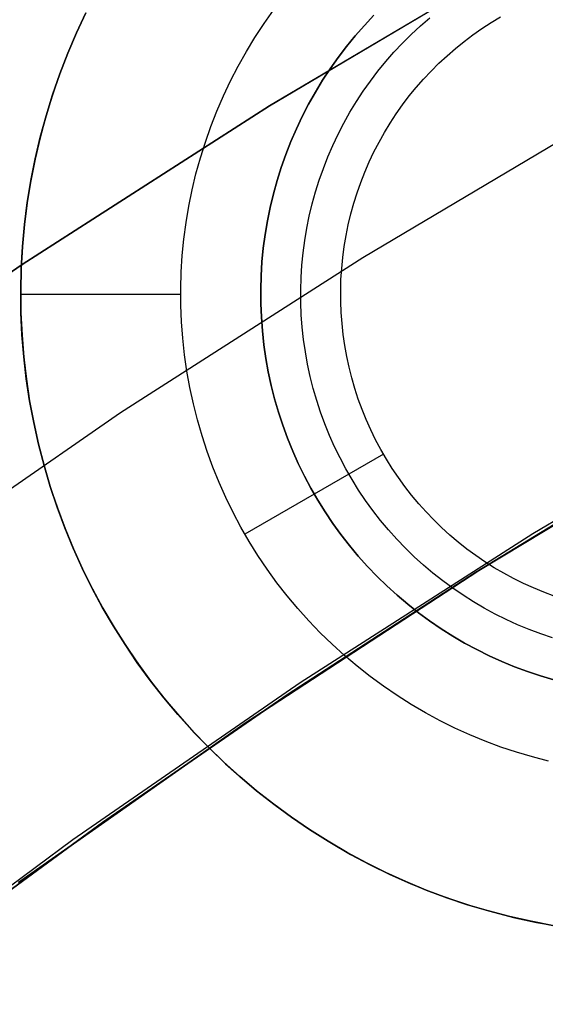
# Model space of a CAD drawing. Header units: millimetres. Extents: x -267 to 897, y -4167 to -3150.
# Tile 97 of 177: x 284.21 to 287.5, y -3477.27 to -3471.12. Entities that reach past the tile are written whole.
import ezdxf

# ---------------------------------------------------------------- set-up
doc = ezdxf.new("R2010")
doc.units = ezdxf.units.MM
doc.layers.add('1', color=7, linetype='Continuous')
doc.layers.add('BLANCO METALICO', color=7, linetype='Continuous', true_color=0xededed)

msp = doc.modelspace()

# ---------------------------------------------------------------- linework, layer by layer
at = {"layer": '1', "color": 250, "true_color": 0x111111}
for p, q in [((285.7761, -3471.6561, 81.1), (287.3542, -3470.7203, 81.1)), ((287.3542, -3470.7203, 81.1), (285.7761, -3471.6561, 81.1)), ((284.2313, -3472.6459, 81.1), (285.7761, -3471.6561, 81.1)), ((285.7761, -3471.6561, 81.1), (284.2313, -3472.6459, 81.1)), ((282.7216, -3473.6884, 81.1), (284.2313, -3472.6459, 81.1)), ((284.2313, -3472.6459, 81.1), (282.7216, -3473.6884, 81.1)), ((287.4217, -3474.3266, 95.1615), (288.9068, -3473.4462, 95.1615)), ((287.064, -3474.5703, 106.0852), (288.2606, -3473.838, 106.0852)), ((288.2606, -3473.838, 84.2379), (287.064, -3474.5703, 84.2379)), ((287.064, -3474.5703, 106.0852), (288.2606, -3473.838, 106.0852)), ((288.2606, -3473.838, 84.2379), (287.064, -3474.5703, 84.2379)), ((285.9677, -3475.2578, 95.1615), (287.4217, -3474.3266, 95.1615)), ((285.8878, -3475.3352, 106.0852), (287.064, -3474.5703, 106.0852)), ((287.064, -3474.5703, 84.2379), (285.8878, -3475.3352, 84.2379)), ((285.8878, -3475.3352, 106.0852), (287.064, -3474.5703, 106.0852)), ((287.064, -3474.5703, 84.2379), (285.8878, -3475.3352, 84.2379)), ((284.5468, -3476.2386, 95.1615), (285.9677, -3475.2578, 95.1615)), ((284.7331, -3476.1318, 106.0852), (285.8878, -3475.3352, 106.0852)), ((285.8878, -3475.3352, 84.2379), (284.7331, -3476.1318, 84.2379)), ((284.7331, -3476.1318, 106.0852), (285.8878, -3475.3352, 106.0852)), ((285.8878, -3475.3352, 84.2379), (284.7331, -3476.1318, 84.2379)), ((283.6006, -3476.9598, 106.0852), (284.7331, -3476.1318, 106.0852)), ((284.7331, -3476.1318, 84.2379), (283.6006, -3476.9598, 84.2379)), ((283.6006, -3476.9598, 106.0852), (284.7331, -3476.1318, 106.0852)), ((284.7331, -3476.1318, 84.2379), (283.6006, -3476.9598, 84.2379)), ((283.1606, -3477.2678, 95.1615), (284.5468, -3476.2386, 95.1615))]:
    msp.add_line(p, q, dxfattribs=at)
at = {"layer": '1', "color": 7, "true_color": 0xffffff}
for p, q in [((286.3589, -3472.6023, 2.4603), (287.9042, -3471.6862, 2.4603)), ((284.846, -3473.5712, 2.4603), (286.3589, -3472.6023, 2.4603)), ((283.3676, -3474.5917, 2.4603), (284.846, -3473.5712, 2.4603))]:
    msp.add_line(p, q, dxfattribs=at)
at = {"layer": '1', "color": 29, "true_color": 0x4d342b}
for p, q in [((288.5731, -3473.6596, 90.5621), (287.0856, -3474.5576, 90.5621)), ((288.5731, -3473.6596, 90.5621), (287.0856, -3474.5576, 90.5621)), ((287.0856, -3474.5576, 96.062), (288.5731, -3473.6596, 96.062)), ((287.0856, -3474.5576, 93.3121), (288.5731, -3473.6596, 93.3121)), ((288.5731, -3473.6596, 96.062), (287.0856, -3474.5576, 96.062)), ((288.5731, -3473.6596, 54.4621), (287.0856, -3474.5576, 54.4621)), ((288.5731, -3473.6596, 54.4621), (287.0856, -3474.5576, 54.4621)), ((287.0856, -3474.5576, 62.4621), (288.5731, -3473.6596, 62.4621)), ((287.0856, -3474.5576, 58.4621), (288.5731, -3473.6596, 58.4621)), ((288.5731, -3473.6596, 62.4621), (287.0856, -3474.5576, 62.4621)), ((287.0856, -3474.5576, 90.5621), (285.6301, -3475.5068, 90.5621)), ((287.0856, -3474.5576, 90.5621), (285.6301, -3475.5068, 90.5621)), ((285.6301, -3475.5068, 96.062), (287.0856, -3474.5576, 96.062)), ((285.6301, -3475.5068, 93.3121), (287.0856, -3474.5576, 93.3121)), ((287.0856, -3474.5576, 96.062), (285.6301, -3475.5068, 96.062)), ((287.0856, -3474.5576, 54.4621), (285.6301, -3475.5068, 54.4621)), ((287.0856, -3474.5576, 54.4621), (285.6301, -3475.5068, 54.4621)), ((285.6301, -3475.5068, 62.4621), (287.0856, -3474.5576, 62.4621)), ((285.6301, -3475.5068, 58.4621), (287.0856, -3474.5576, 58.4621)), ((287.0856, -3474.5576, 62.4621), (285.6301, -3475.5068, 62.4621)), ((285.6301, -3475.5068, 90.5621), (284.2085, -3476.506, 90.5621)), ((285.6301, -3475.5068, 90.5621), (284.2085, -3476.506, 90.5621)), ((284.2085, -3476.506, 96.062), (285.6301, -3475.5068, 96.062)), ((284.2085, -3476.506, 93.3121), (285.6301, -3475.5068, 93.3121)), ((285.6301, -3475.5068, 96.062), (284.2085, -3476.506, 96.062)), ((285.6301, -3475.5068, 54.4621), (284.2085, -3476.506, 54.4621)), ((285.6301, -3475.5068, 54.4621), (284.2085, -3476.506, 54.4621)), ((284.2085, -3476.506, 62.4621), (285.6301, -3475.5068, 62.4621)), ((284.2085, -3476.506, 58.4621), (285.6301, -3475.5068, 58.4621)), ((285.6301, -3475.5068, 62.4621), (284.2085, -3476.506, 62.4621))]:
    msp.add_line(p, q, dxfattribs=at)
at = {"layer": 'BLANCO METALICO'}
for p, q in [((285.7426, -3471.1419, 262.0324), (285.8024, -3471.0574, 262.0324)), ((284.6266, -3471.0776, 262.0324), (284.5681, -3471.2027, 262.0324)), ((284.5696, -3471.1994, 259.5324), (284.6282, -3471.0741, 259.5324)), ((284.6285, -3471.0736, 260.7824), (284.5699, -3471.1989, 260.7824)), ((286.3693, -3471.1526, 256.5324), (286.4283, -3471.0897, 256.5324)), ((286.4283, -3471.0897, 261.5324), (286.3693, -3471.1526, 261.5324)), ((286.7196, -3471.1563, 256.7824), (286.7784, -3471.1055, 256.7824)), ((287.1621, -3471.1354, 261.0324), (287.2213, -3471.0998, 261.0324)), ((287.1621, -3471.1354, 257.0324), (287.2213, -3471.0998, 257.0324)), ((285.6858, -3471.2285, 262.0324), (285.7426, -3471.1419, 262.0324)), ((286.3124, -3471.2176, 256.5324), (286.3693, -3471.1526, 256.5324)), ((286.3693, -3471.1526, 261.5324), (286.3124, -3471.2176, 261.5324)), ((286.6627, -3471.2092, 256.7824), (286.7196, -3471.1563, 256.7824)), ((287.0476, -3471.2125, 261.0324), (287.1042, -3471.1729, 261.0324)), ((287.0476, -3471.2125, 257.0324), (287.1042, -3471.1729, 257.0324)), ((287.1042, -3471.1729, 261.0324), (287.1621, -3471.1354, 261.0324)), ((287.1042, -3471.1729, 257.0324), (287.1621, -3471.1354, 257.0324)), ((284.5681, -3471.2027, 262.0324), (284.5141, -3471.3298, 262.0324)), ((284.5154, -3471.3266, 259.5324), (284.5696, -3471.1994, 259.5324)), ((284.5699, -3471.1989, 260.7824), (284.5156, -3471.3261, 260.7824)), ((285.6319, -3471.3169, 262.0324), (285.6858, -3471.2285, 262.0324)), ((286.2578, -3471.2844, 256.5324), (286.3124, -3471.2176, 256.5324)), ((286.3124, -3471.2176, 261.5324), (286.2578, -3471.2844, 261.5324)), ((286.6076, -3471.2639, 256.7824), (286.6627, -3471.2092, 256.7824)), ((286.9924, -3471.254, 261.0324), (287.0476, -3471.2125, 261.0324)), ((286.9924, -3471.254, 257.0324), (287.0476, -3471.2125, 257.0324)), ((286.2056, -3471.3531, 256.5324), (286.2578, -3471.2844, 256.5324)), ((286.2578, -3471.2844, 261.5324), (286.2056, -3471.3531, 261.5324)), ((286.5545, -3471.3206, 256.7824), (286.6076, -3471.2639, 256.7824)), ((286.8865, -3471.3425, 261.0324), (286.9387, -3471.2973, 261.0324)), ((286.8865, -3471.3425, 257.0324), (286.9387, -3471.2973, 257.0324)), ((286.9387, -3471.2973, 261.0324), (286.9924, -3471.254, 261.0324)), ((286.9387, -3471.2973, 257.0324), (286.9924, -3471.254, 257.0324)), ((284.5141, -3471.3298, 262.0324), (284.4644, -3471.4586, 262.0324)), ((284.4656, -3471.4555, 259.5324), (284.5154, -3471.3266, 259.5324)), ((284.5156, -3471.3261, 260.7824), (284.4657, -3471.4551, 260.7824)), ((285.5812, -3471.4072, 262.0324), (285.6319, -3471.3169, 262.0324)), ((286.1557, -3471.4236, 256.5324), (286.2056, -3471.3531, 256.5324)), ((286.2056, -3471.3531, 261.5324), (286.1557, -3471.4236, 261.5324)), ((286.5033, -3471.379, 256.7824), (286.5545, -3471.3206, 256.7824)), ((286.8359, -3471.3895, 261.0324), (286.8865, -3471.3425, 261.0324)), ((286.8359, -3471.3895, 257.0324), (286.8865, -3471.3425, 257.0324)), ((285.5336, -3471.4992, 262.0324), (285.5812, -3471.4072, 262.0324)), ((286.1084, -3471.4957, 256.5324), (286.1557, -3471.4236, 256.5324)), ((286.1557, -3471.4236, 261.5324), (286.1084, -3471.4957, 261.5324)), ((286.4542, -3471.4392, 256.7824), (286.5033, -3471.379, 256.7824)), ((286.7869, -3471.4381, 261.0324), (286.8359, -3471.3895, 261.0324)), ((286.7869, -3471.4381, 257.0324), (286.8359, -3471.3895, 257.0324)), ((284.4644, -3471.4586, 262.0324), (284.4193, -3471.5891, 262.0324)), ((284.4202, -3471.5862, 259.5324), (284.4656, -3471.4555, 259.5324)), ((284.4657, -3471.4551, 260.7824), (284.4204, -3471.5857, 260.7824)), ((286.0635, -3471.5694, 256.5324), (286.1084, -3471.4957, 256.5324)), ((286.1084, -3471.4957, 261.5324), (286.0635, -3471.5694, 261.5324)), ((286.4071, -3471.501, 256.7824), (286.4542, -3471.4392, 256.7824)), ((286.6942, -3471.5404, 261.0324), (286.7397, -3471.4885, 261.0324)), ((286.6942, -3471.5404, 257.0324), (286.7397, -3471.4885, 257.0324)), ((286.7397, -3471.4885, 261.0324), (286.7869, -3471.4381, 261.0324)), ((286.7397, -3471.4885, 257.0324), (286.7869, -3471.4381, 257.0324)), ((285.4892, -3471.5928, 262.0324), (285.5336, -3471.4992, 262.0324)), ((286.3623, -3471.5644, 256.7824), (286.4071, -3471.501, 256.7824)), ((286.6505, -3471.5939, 261.0324), (286.6942, -3471.5404, 261.0324)), ((286.6505, -3471.5939, 257.0324), (286.6942, -3471.5404, 257.0324)), ((284.4193, -3471.5891, 262.0324), (284.3787, -3471.7211, 262.0324)), ((284.3795, -3471.7183, 259.5324), (284.4202, -3471.5862, 259.5324)), ((284.4204, -3471.5857, 260.7824), (284.3796, -3471.7179, 260.7824)), ((285.448, -3471.6878, 262.0324), (285.4892, -3471.5928, 262.0324)), ((286.0212, -3471.6447, 256.5324), (286.0635, -3471.5694, 256.5324)), ((286.0635, -3471.5694, 261.5324), (286.0212, -3471.6447, 261.5324)), ((286.3197, -3471.6293, 256.7824), (286.3623, -3471.5644, 256.7824)), ((286.6087, -3471.6489, 261.0324), (286.6505, -3471.5939, 261.0324)), ((286.6087, -3471.6489, 257.0324), (286.6505, -3471.5939, 257.0324)), ((285.9815, -3471.7213, 256.5324), (286.0212, -3471.6447, 256.5324)), ((286.0212, -3471.6447, 261.5324), (285.9815, -3471.7213, 261.5324)), ((286.2793, -3471.6957, 256.7824), (286.3197, -3471.6293, 256.7824)), ((286.5689, -3471.7052, 261.0324), (286.6087, -3471.6489, 261.0324)), ((286.5689, -3471.7052, 257.0324), (286.6087, -3471.6489, 257.0324)), ((284.3787, -3471.7211, 262.0324), (284.3426, -3471.8544, 262.0324)), ((284.3433, -3471.8518, 259.5324), (284.3795, -3471.7183, 259.5324)), ((284.3796, -3471.7179, 260.7824), (284.3434, -3471.8514, 260.7824)), ((285.4102, -3471.7842, 262.0324), (285.448, -3471.6878, 262.0324)), ((285.9445, -3471.7993, 256.5324), (285.9815, -3471.7213, 256.5324)), ((285.9815, -3471.7213, 261.5324), (285.9445, -3471.7993, 261.5324)), ((286.2412, -3471.7634, 256.7824), (286.2793, -3471.6957, 256.7824)), ((286.5309, -3471.7629, 261.0324), (286.5689, -3471.7052, 261.0324)), ((286.5309, -3471.7629, 257.0324), (286.5689, -3471.7052, 257.0324)), ((285.3757, -3471.8819, 262.0324), (285.4102, -3471.7842, 262.0324)), ((285.9103, -3471.8785, 256.5324), (285.9445, -3471.7993, 256.5324)), ((285.9445, -3471.7993, 261.5324), (285.9103, -3471.8785, 261.5324)), ((286.2055, -3471.8324, 256.7824), (286.2412, -3471.7634, 256.7824)), ((286.4951, -3471.8219, 261.0324), (286.5309, -3471.7629, 261.0324)), ((286.4951, -3471.8219, 257.0324), (286.5309, -3471.7629, 257.0324)), ((284.3426, -3471.8544, 262.0324), (284.3112, -3471.9888, 262.0324)), ((284.3117, -3471.9864, 259.5324), (284.3433, -3471.8518, 259.5324)), ((284.3434, -3471.8514, 260.7824), (284.3118, -3471.986, 260.7824)), ((286.1722, -3471.9025, 256.7824), (286.2055, -3471.8324, 256.7824)), ((286.4612, -3471.8821, 261.0324), (286.4951, -3471.8219, 261.0324)), ((286.4612, -3471.8821, 257.0324), (286.4951, -3471.8219, 257.0324)), ((285.3446, -3471.9807, 262.0324), (285.3757, -3471.8819, 262.0324)), ((285.8787, -3471.9588, 256.5324), (285.9103, -3471.8785, 256.5324)), ((285.9103, -3471.8785, 261.5324), (285.8787, -3471.9588, 261.5324)), ((286.1414, -3471.9738, 256.7824), (286.1722, -3471.9025, 256.7824)), ((286.4295, -3471.9434, 261.0324), (286.4612, -3471.8821, 261.0324)), ((286.4295, -3471.9434, 257.0324), (286.4612, -3471.8821, 257.0324)), ((284.3112, -3471.9888, 262.0324), (284.2844, -3472.1243, 262.0324)), ((284.2848, -3472.122, 259.5324), (284.3117, -3471.9864, 259.5324)), ((284.3118, -3471.986, 260.7824), (284.2849, -3472.1217, 260.7824)), ((285.317, -3472.0805, 262.0324), (285.3446, -3471.9807, 262.0324)), ((285.85, -3472.0402, 256.5324), (285.8787, -3471.9588, 256.5324)), ((285.8787, -3471.9588, 261.5324), (285.85, -3472.0402, 261.5324)), ((286.113, -3472.0461, 256.7824), (286.1414, -3471.9738, 256.7824)), ((286.3999, -3472.0058, 261.0324), (286.4295, -3471.9434, 261.0324)), ((286.3999, -3472.0058, 257.0324), (286.4295, -3471.9434, 257.0324)), ((285.8241, -3472.1225, 256.5324), (285.85, -3472.0402, 256.5324)), ((285.85, -3472.0402, 261.5324), (285.8241, -3472.1225, 261.5324)), ((286.0871, -3472.1194, 256.7824), (286.113, -3472.0461, 256.7824)), ((286.3725, -3472.0692, 261.0324), (286.3999, -3472.0058, 261.0324)), ((286.3725, -3472.0692, 257.0324), (286.3999, -3472.0058, 257.0324)), ((285.2928, -3472.1811, 262.0324), (285.317, -3472.0805, 262.0324)), ((286.3472, -3472.1334, 261.0324), (286.3725, -3472.0692, 261.0324)), ((286.3472, -3472.1334, 257.0324), (286.3725, -3472.0692, 257.0324)), ((284.2844, -3472.1243, 262.0324), (284.2623, -3472.2606, 262.0324)), ((284.2626, -3472.2585, 259.5324), (284.2848, -3472.122, 259.5324)), ((284.2849, -3472.1217, 260.7824), (284.2627, -3472.2582, 260.7824)), ((285.801, -3472.2057, 256.5324), (285.8241, -3472.1225, 256.5324)), ((285.8241, -3472.1225, 261.5324), (285.801, -3472.2057, 261.5324)), ((286.0638, -3472.1935, 256.7824), (286.0871, -3472.1194, 256.7824)), ((286.3243, -3472.1985, 261.0324), (286.3472, -3472.1334, 261.0324)), ((286.3243, -3472.1985, 257.0324), (286.3472, -3472.1334, 257.0324)), ((285.272, -3472.2826, 262.0324), (285.2928, -3472.1811, 262.0324)), ((285.7808, -3472.2896, 256.5324), (285.801, -3472.2057, 256.5324)), ((285.801, -3472.2057, 261.5324), (285.7808, -3472.2896, 261.5324)), ((286.0431, -3472.2683, 256.7824), (286.0638, -3472.1935, 256.7824)), ((286.3035, -3472.2644, 261.0324), (286.3243, -3472.1985, 261.0324)), ((286.3035, -3472.2644, 257.0324), (286.3243, -3472.1985, 257.0324)), ((284.2623, -3472.2606, 262.0324), (284.245, -3472.3976, 262.0324)), ((284.2627, -3472.2582, 260.7824), (284.2452, -3472.3954, 260.7824)), ((284.2452, -3472.3957, 259.5324), (284.2626, -3472.2585, 259.5324)), ((285.2548, -3472.3847, 262.0324), (285.272, -3472.2826, 262.0324)), ((285.7636, -3472.3742, 256.5324), (285.7808, -3472.2896, 256.5324)), ((285.7808, -3472.2896, 261.5324), (285.7636, -3472.3742, 261.5324)), ((286.0249, -3472.3438, 256.7824), (286.0431, -3472.2683, 256.7824)), ((286.2851, -3472.3309, 261.0324), (286.3035, -3472.2644, 261.0324)), ((286.2851, -3472.3309, 257.0324), (286.3035, -3472.2644, 257.0324)), ((286.0094, -3472.4199, 256.7824), (286.0249, -3472.3438, 256.7824)), ((286.2689, -3472.3981, 261.0324), (286.2851, -3472.3309, 261.0324)), ((286.2689, -3472.3981, 257.0324), (286.2851, -3472.3309, 257.0324)), ((284.245, -3472.3976, 262.0324), (284.2324, -3472.5351, 262.0324)), ((284.2452, -3472.3954, 260.7824), (284.2325, -3472.5331, 260.7824)), ((284.2325, -3472.5334, 259.5324), (284.2452, -3472.3957, 259.5324)), ((285.2412, -3472.4874, 262.0324), (285.2548, -3472.3847, 262.0324)), ((285.7493, -3472.4593, 256.5324), (285.7636, -3472.3742, 256.5324)), ((285.7636, -3472.3742, 261.5324), (285.7493, -3472.4593, 261.5324)), ((285.9965, -3472.4965, 256.7824), (286.0094, -3472.4199, 256.7824)), ((286.2551, -3472.4657, 261.0324), (286.2689, -3472.3981, 261.0324)), ((286.2551, -3472.4657, 257.0324), (286.2689, -3472.3981, 257.0324)), ((285.7379, -3472.5448, 256.5324), (285.7493, -3472.4593, 256.5324)), ((285.7493, -3472.4593, 261.5324), (285.7379, -3472.5448, 261.5324)), ((286.2437, -3472.5338, 261.0324), (286.2551, -3472.4657, 261.0324)), ((286.2437, -3472.5338, 257.0324), (286.2551, -3472.4657, 257.0324)), ((284.2245, -3472.6714, 259.5324), (284.2325, -3472.5334, 259.5324)), ((284.2324, -3472.5351, 262.0324), (284.2245, -3472.673, 262.0324)), ((284.2325, -3472.5331, 260.7824), (284.2246, -3472.6712, 260.7824)), ((285.2311, -3472.5905, 262.0324), (285.2412, -3472.4874, 262.0324)), ((285.9862, -3472.5735, 256.7824), (285.9965, -3472.4965, 256.7824)), ((286.2346, -3472.6022, 261.0324), (286.2437, -3472.5338, 261.0324)), ((286.2346, -3472.6022, 257.0324), (286.2437, -3472.5338, 257.0324)), ((285.2245, -3472.6938, 262.0324), (285.2311, -3472.5905, 262.0324)), ((285.7294, -3472.6307, 256.5324), (285.7379, -3472.5448, 256.5324)), ((285.7379, -3472.5448, 261.5324), (285.7294, -3472.6307, 261.5324)), ((285.9786, -3472.6508, 256.7824), (285.9862, -3472.5735, 256.7824)), ((286.2278, -3472.6709, 261.0324), (286.2346, -3472.6022, 261.0324)), ((286.2278, -3472.6709, 257.0324), (286.2346, -3472.6022, 257.0324)), ((285.724, -3472.7168, 256.5324), (285.7294, -3472.6307, 256.5324)), ((285.7294, -3472.6307, 261.5324), (285.724, -3472.7168, 261.5324)), ((285.9737, -3472.7283, 256.7824), (285.9786, -3472.6508, 256.7824)), ((284.2246, -3472.6712, 260.7824), (284.2214, -3472.8095, 260.7824)), ((284.2214, -3472.8097, 259.5324), (284.2245, -3472.6714, 259.5324)), ((284.2245, -3472.673, 262.0324), (284.2214, -3472.811, 262.0324)), ((285.2215, -3472.7973, 262.0324), (285.2245, -3472.6938, 262.0324)), ((285.7215, -3472.8031, 256.5324), (285.724, -3472.7168, 256.5324)), ((285.724, -3472.7168, 261.5324), (285.7215, -3472.8031, 261.5324)), ((285.9715, -3472.806, 256.7824), (285.9737, -3472.7283, 256.7824)), ((286.2234, -3472.7398, 261.0324), (286.2278, -3472.6709, 261.0324)), ((286.2234, -3472.7398, 257.0324), (286.2278, -3472.6709, 257.0324)), ((286.2215, -3472.8089, 261.0324), (286.2234, -3472.7398, 261.0324)), ((286.2215, -3472.8089, 257.0324), (286.2234, -3472.7398, 257.0324)), ((284.2213, -3472.8319, 262.0324), (285.2213, -3472.8319, 262.0324)), ((284.2214, -3472.8095, 260.7824), (284.223, -3472.9478, 260.7824)), ((284.223, -3472.9479, 259.5324), (284.2214, -3472.8097, 259.5324)), ((284.2214, -3472.811, 262.0324), (284.223, -3472.9491, 262.0324)), ((285.2221, -3472.9009, 262.0324), (285.2215, -3472.7973, 262.0324)), ((285.722, -3472.8894, 256.5324), (285.7215, -3472.8031, 256.5324)), ((285.7215, -3472.8031, 261.5324), (285.722, -3472.8894, 261.5324)), ((285.9719, -3472.8837, 256.7824), (285.9715, -3472.806, 256.7824)), ((286.2219, -3472.8779, 261.0324), (286.2215, -3472.8089, 261.0324)), ((286.2219, -3472.8779, 257.0324), (286.2215, -3472.8089, 257.0324)), ((285.2263, -3473.0044, 262.0324), (285.2221, -3472.9009, 262.0324)), ((285.7255, -3472.9756, 256.5324), (285.722, -3472.8894, 256.5324)), ((285.722, -3472.8894, 261.5324), (285.7255, -3472.9756, 261.5324)), ((285.9751, -3472.9613, 256.7824), (285.9719, -3472.8837, 256.7824)), ((286.2246, -3472.9469, 261.0324), (286.2219, -3472.8779, 261.0324)), ((286.2246, -3472.9469, 257.0324), (286.2219, -3472.8779, 257.0324)), ((284.223, -3472.9478, 260.7824), (284.2294, -3473.0859, 260.7824)), ((284.2294, -3473.0861, 259.5324), (284.223, -3472.9479, 259.5324)), ((284.223, -3472.9491, 262.0324), (284.2295, -3473.087, 262.0324)), ((285.9809, -3473.0387, 256.7824), (285.9751, -3472.9613, 256.7824)), ((286.2298, -3473.0157, 261.0324), (286.2246, -3472.9469, 261.0324)), ((286.2298, -3473.0157, 257.0324), (286.2246, -3472.9469, 257.0324)), ((285.234, -3473.1077, 262.0324), (285.2263, -3473.0044, 262.0324)), ((285.7319, -3473.0617, 256.5324), (285.7255, -3472.9756, 256.5324)), ((285.7255, -3472.9756, 261.5324), (285.7319, -3473.0617, 261.5324)), ((286.2373, -3473.0844, 261.0324), (286.2298, -3473.0157, 261.0324)), ((286.2373, -3473.0844, 257.0324), (286.2298, -3473.0157, 257.0324)), ((284.2294, -3473.0859, 260.7824), (284.2406, -3473.2238, 260.7824)), ((284.2406, -3473.2239, 259.5324), (284.2294, -3473.0861, 259.5324)), ((284.2295, -3473.087, 262.0324), (284.2407, -3473.2247, 262.0324)), ((285.7413, -3473.1475, 256.5324), (285.7319, -3473.0617, 256.5324)), ((285.7319, -3473.0617, 261.5324), (285.7413, -3473.1475, 261.5324)), ((285.9893, -3473.1159, 256.7824), (285.9809, -3473.0387, 256.7824)), ((286.2472, -3473.1527, 261.0324), (286.2373, -3473.0844, 261.0324)), ((286.2472, -3473.1527, 257.0324), (286.2373, -3473.0844, 257.0324)), ((285.2453, -3473.2106, 262.0324), (285.234, -3473.1077, 262.0324)), ((285.7537, -3473.2329, 256.5324), (285.7413, -3473.1475, 256.5324)), ((285.7413, -3473.1475, 261.5324), (285.7537, -3473.2329, 261.5324)), ((286.0005, -3473.1928, 256.7824), (285.9893, -3473.1159, 256.7824)), ((286.2595, -3473.2206, 261.0324), (286.2472, -3473.1527, 261.0324)), ((286.2595, -3473.2206, 257.0324), (286.2472, -3473.1527, 257.0324)), ((285.2602, -3473.3131, 262.0324), (285.2453, -3473.2106, 262.0324)), ((286.0142, -3473.2692, 256.7824), (286.0005, -3473.1928, 256.7824)), ((286.2741, -3473.2881, 261.0324), (286.2595, -3473.2206, 261.0324)), ((286.2741, -3473.2881, 257.0324), (286.2595, -3473.2206, 257.0324)), ((284.2406, -3473.2238, 260.7824), (284.2565, -3473.3612, 260.7824)), ((284.2565, -3473.3612, 259.5324), (284.2406, -3473.2239, 259.5324)), ((284.2407, -3473.2247, 262.0324), (284.2566, -3473.3618, 262.0324)), ((285.769, -3473.3178, 256.5324), (285.7537, -3473.2329, 256.5324)), ((285.7537, -3473.2329, 261.5324), (285.769, -3473.3178, 261.5324)), ((286.0307, -3473.3452, 256.7824), (286.0142, -3473.2692, 256.7824)), ((285.2786, -3473.415, 262.0324), (285.2602, -3473.3131, 262.0324)), ((285.7873, -3473.4022, 256.5324), (285.769, -3473.3178, 256.5324)), ((285.769, -3473.3178, 261.5324), (285.7873, -3473.4022, 261.5324)), ((286.291, -3473.3551, 261.0324), (286.2741, -3473.2881, 261.0324)), ((286.291, -3473.3551, 257.0324), (286.2741, -3473.2881, 257.0324)), ((284.2772, -3473.498, 259.5324), (284.2565, -3473.3612, 259.5324)), ((284.2565, -3473.3612, 260.7824), (284.2772, -3473.4979, 260.7824)), ((284.2566, -3473.3618, 262.0324), (284.2772, -3473.4984, 262.0324)), ((285.8084, -3473.4859, 256.5324), (285.7873, -3473.4022, 256.5324)), ((285.7873, -3473.4022, 261.5324), (285.8084, -3473.4859, 261.5324)), ((286.0497, -3473.4205, 256.7824), (286.0307, -3473.3452, 256.7824)), ((286.3102, -3473.4214, 261.0324), (286.291, -3473.3551, 261.0324)), ((286.3102, -3473.4214, 257.0324), (286.291, -3473.3551, 257.0324)), ((285.3004, -3473.5163, 262.0324), (285.2786, -3473.415, 262.0324)), ((286.0713, -3473.4951, 256.7824), (286.0497, -3473.4205, 256.7824)), ((286.3317, -3473.487, 261.0324), (286.3102, -3473.4214, 261.0324)), ((286.3317, -3473.487, 257.0324), (286.3102, -3473.4214, 257.0324)), ((284.2772, -3473.4979, 260.7824), (284.3026, -3473.6339, 260.7824)), ((284.3026, -3473.6339, 259.5324), (284.2772, -3473.498, 259.5324)), ((284.2772, -3473.4984, 262.0324), (284.3026, -3473.6341, 262.0324)), ((285.3258, -3473.6167, 262.0324), (285.3004, -3473.5163, 262.0324)), ((285.8324, -3473.5688, 256.5324), (285.8084, -3473.4859, 256.5324)), ((285.8084, -3473.4859, 261.5324), (285.8324, -3473.5688, 261.5324)), ((286.0955, -3473.5689, 256.7824), (286.0713, -3473.4951, 256.7824)), ((286.3554, -3473.5518, 261.0324), (286.3317, -3473.487, 261.0324)), ((286.3554, -3473.5518, 257.0324), (286.3317, -3473.487, 257.0324)), ((285.8593, -3473.6508, 256.5324), (285.8324, -3473.5688, 256.5324)), ((285.8324, -3473.5688, 261.5324), (285.8593, -3473.6508, 261.5324)), ((286.1222, -3473.6418, 256.7824), (286.0955, -3473.5689, 256.7824)), ((286.3814, -3473.6158, 261.0324), (286.3554, -3473.5518, 261.0324)), ((286.3814, -3473.6158, 257.0324), (286.3554, -3473.5518, 257.0324)), ((284.3326, -3473.7689, 259.5324), (284.3026, -3473.6339, 259.5324)), ((284.3026, -3473.6339, 260.7824), (284.3326, -3473.7689, 260.7824)), ((284.3026, -3473.6341, 262.0324), (284.3326, -3473.7689, 262.0324)), ((285.3546, -3473.7161, 262.0324), (285.3258, -3473.6167, 262.0324)), ((285.8889, -3473.7318, 256.5324), (285.8593, -3473.6508, 256.5324)), ((285.8593, -3473.6508, 261.5324), (285.8889, -3473.7318, 261.5324)), ((286.1514, -3473.7138, 256.7824), (286.1222, -3473.6418, 256.7824)), ((286.4095, -3473.6788, 261.0324), (286.3814, -3473.6158, 261.0324)), ((286.4095, -3473.6788, 257.0324), (286.3814, -3473.6158, 257.0324)), ((286.4398, -3473.7409, 261.0324), (286.4095, -3473.6788, 261.0324)), ((286.4398, -3473.7409, 257.0324), (286.4095, -3473.6788, 257.0324)), ((284.3326, -3473.7689, 259.5324), (284.3326, -3473.7689, 262.0324)), ((284.367, -3473.9015, 259.5324), (284.3326, -3473.7689, 259.5324)), ((284.3326, -3473.7689, 262.0324), (284.3673, -3473.9025, 262.0324)), ((284.3326, -3473.7689, 260.7824), (284.367, -3473.9015, 260.7824)), ((285.3868, -3473.8146, 262.0324), (285.3546, -3473.7161, 262.0324)), ((285.9214, -3473.8118, 256.5324), (285.8889, -3473.7318, 256.5324)), ((285.8889, -3473.7318, 261.5324), (285.9214, -3473.8118, 261.5324)), ((286.1831, -3473.7847, 256.7824), (286.1514, -3473.7138, 256.7824)), ((286.4723, -3473.8018, 261.0324), (286.4398, -3473.7409, 261.0324)), ((286.4723, -3473.8018, 257.0324), (286.4398, -3473.7409, 257.0324)), ((285.4224, -3473.9118, 262.0324), (285.3868, -3473.8146, 262.0324)), ((286.4893, -3473.8319, 261.0324), (285.6233, -3474.3319, 262.0324)), ((285.9566, -3473.8906, 256.5324), (285.9214, -3473.8118, 256.5324)), ((285.9214, -3473.8118, 261.5324), (285.9566, -3473.8906, 261.5324)), ((286.4893, -3473.8319, 257.0324), (286.0563, -3474.0819, 256.5324)), ((286.2172, -3473.8545, 256.7824), (286.1831, -3473.7847, 256.7824)), ((286.5068, -3473.8616, 261.0324), (286.4723, -3473.8018, 261.0324)), ((286.5068, -3473.8616, 257.0324), (286.4723, -3473.8018, 257.0324)), ((286.4893, -3473.8319, 261.0324), (286.4893, -3473.8319, 257.0324)), ((285.9945, -3473.9681, 256.5324), (285.9566, -3473.8906, 256.5324)), ((285.9566, -3473.8906, 261.5324), (285.9945, -3473.9681, 261.5324)), ((286.2536, -3473.9231, 256.7824), (286.2172, -3473.8545, 256.7824)), ((286.5434, -3473.9202, 261.0324), (286.5068, -3473.8616, 261.0324)), ((286.5434, -3473.9202, 257.0324), (286.5068, -3473.8616, 257.0324)), ((284.4059, -3474.0329, 259.5324), (284.367, -3473.9015, 259.5324)), ((284.367, -3473.9015, 260.7824), (284.4059, -3474.0329, 260.7824)), ((284.3673, -3473.9025, 262.0324), (284.4065, -3474.0349, 262.0324)), ((285.4614, -3474.0078, 262.0324), (285.4224, -3473.9118, 262.0324)), ((286.2925, -3473.9903, 256.7824), (286.2536, -3473.9231, 256.7824)), ((286.5819, -3473.9775, 261.0324), (286.5434, -3473.9202, 261.0324)), ((286.5819, -3473.9775, 257.0324), (286.5434, -3473.9202, 257.0324)), ((285.5036, -3474.1023, 262.0324), (285.4614, -3474.0078, 262.0324)), ((286.035, -3474.0443, 256.5324), (285.9945, -3473.9681, 256.5324)), ((285.9945, -3473.9681, 261.5324), (286.035, -3474.0443, 261.5324)), ((286.3336, -3474.0562, 256.7824), (286.2925, -3473.9903, 256.7824)), ((286.6224, -3474.0334, 261.0324), (286.5819, -3473.9775, 261.0324)), ((286.6224, -3474.0334, 257.0324), (286.5819, -3473.9775, 257.0324)), ((284.4493, -3474.1629, 259.5324), (284.4059, -3474.0329, 259.5324)), ((284.4059, -3474.0329, 260.7824), (284.4493, -3474.1629, 260.7824)), ((284.4065, -3474.0349, 262.0324), (284.4503, -3474.1659, 262.0324)), ((286.0782, -3474.1191, 256.5324), (286.035, -3474.0443, 256.5324)), ((286.035, -3474.0443, 261.5324), (286.0782, -3474.1191, 261.5324)), ((286.377, -3474.1206, 256.7824), (286.3336, -3474.0562, 256.7824)), ((286.6649, -3474.0878, 261.0324), (286.6224, -3474.0334, 261.0324)), ((286.6649, -3474.0878, 257.0324), (286.6224, -3474.0334, 257.0324)), ((285.5491, -3474.1954, 262.0324), (285.5036, -3474.1023, 262.0324)), ((286.1239, -3474.1923, 256.5324), (286.0782, -3474.1191, 256.5324)), ((286.0782, -3474.1191, 261.5324), (286.1239, -3474.1923, 261.5324)), ((286.4226, -3474.1835, 256.7824), (286.377, -3474.1206, 256.7824)), ((286.7091, -3474.1408, 261.0324), (286.6649, -3474.0878, 261.0324)), ((286.7091, -3474.1408, 257.0324), (286.6649, -3474.0878, 257.0324)), ((286.7552, -3474.1922, 261.0324), (286.7091, -3474.1408, 261.0324)), ((286.7552, -3474.1922, 257.0324), (286.7091, -3474.1408, 257.0324)), ((284.4971, -3474.2913, 259.5324), (284.4493, -3474.1629, 259.5324)), ((284.4493, -3474.1629, 260.7824), (284.4971, -3474.2914, 260.7824)), ((284.4503, -3474.1659, 262.0324), (284.4986, -3474.2952, 262.0324)), ((285.5977, -3474.2868, 262.0324), (285.5491, -3474.1954, 262.0324)), ((286.1721, -3474.2638, 256.5324), (286.1239, -3474.1923, 256.5324)), ((286.1239, -3474.1923, 261.5324), (286.1721, -3474.2638, 261.5324)), ((286.4703, -3474.2448, 256.7824), (286.4226, -3474.1835, 256.7824)), ((286.8031, -3474.242, 261.0324), (286.7552, -3474.1922, 261.0324)), ((286.8031, -3474.242, 257.0324), (286.7552, -3474.1922, 257.0324)), ((286.2227, -3474.3337, 256.5324), (286.1721, -3474.2638, 256.5324)), ((286.1721, -3474.2638, 261.5324), (286.2227, -3474.3337, 261.5324)), ((286.5201, -3474.3044, 256.7824), (286.4703, -3474.2448, 256.7824)), ((286.8526, -3474.2901, 261.0324), (286.8031, -3474.242, 261.0324)), ((286.8526, -3474.2901, 257.0324), (286.8031, -3474.242, 257.0324)), ((284.5493, -3474.418, 259.5324), (284.4971, -3474.2913, 259.5324)), ((284.4971, -3474.2914, 260.7824), (284.5493, -3474.4181, 260.7824)), ((284.4986, -3474.2952, 262.0324), (284.5514, -3474.4229, 262.0324)), ((285.6495, -3474.3765, 262.0324), (285.5977, -3474.2868, 262.0324)), ((286.572, -3474.3623, 256.7824), (286.5201, -3474.3044, 256.7824)), ((286.9037, -3474.3365, 261.0324), (286.8526, -3474.2901, 261.0324)), ((286.9037, -3474.3365, 257.0324), (286.8526, -3474.2901, 257.0324)), ((285.7044, -3474.4643, 262.0324), (285.6495, -3474.3765, 262.0324)), ((286.2758, -3474.4018, 256.5324), (286.2227, -3474.3337, 256.5324)), ((286.2227, -3474.3337, 261.5324), (286.2758, -3474.4018, 261.5324)), ((286.6258, -3474.4183, 256.7824), (286.572, -3474.3623, 256.7824)), ((286.9564, -3474.3811, 261.0324), (286.9037, -3474.3365, 261.0324)), ((286.9564, -3474.3811, 257.0324), (286.9037, -3474.3365, 257.0324)), ((287.0107, -3474.4238, 261.0324), (286.9564, -3474.3811, 261.0324)), ((287.0107, -3474.4238, 257.0324), (286.9564, -3474.3811, 257.0324)), ((284.6057, -3474.5429, 259.5324), (284.5493, -3474.418, 259.5324)), ((284.5493, -3474.4181, 260.7824), (284.6058, -3474.543, 260.7824)), ((284.5514, -3474.4229, 262.0324), (284.6085, -3474.5486, 262.0324)), ((286.3311, -3474.468, 256.5324), (286.2758, -3474.4018, 256.5324)), ((286.2758, -3474.4018, 261.5324), (286.3311, -3474.468, 261.5324)), ((286.6815, -3474.4724, 256.7824), (286.6258, -3474.4183, 256.7824)), ((287.0663, -3474.4647, 261.0324), (287.0107, -3474.4238, 261.0324)), ((287.0663, -3474.4647, 257.0324), (287.0107, -3474.4238, 257.0324)), ((285.7622, -3474.5502, 262.0324), (285.7044, -3474.4643, 262.0324)), ((286.3887, -3474.5323, 256.5324), (286.3311, -3474.468, 256.5324)), ((286.3311, -3474.468, 261.5324), (286.3887, -3474.5323, 261.5324)), ((286.739, -3474.5246, 256.7824), (286.6815, -3474.4724, 256.7824)), ((287.1234, -3474.5035, 261.0324), (287.0663, -3474.4647, 261.0324)), ((287.1234, -3474.5035, 257.0324), (287.0663, -3474.4647, 257.0324)), ((287.1817, -3474.5404, 261.0324), (287.1234, -3474.5035, 261.0324)), ((287.1817, -3474.5404, 257.0324), (287.1234, -3474.5035, 257.0324)), ((284.6665, -3474.6657, 259.5324), (284.6057, -3474.5429, 259.5324)), ((284.6058, -3474.543, 260.7824), (284.6665, -3474.6658, 260.7824)), ((284.6085, -3474.5486, 262.0324), (284.6699, -3474.6723, 262.0324)), ((285.823, -3474.6341, 262.0324), (285.7622, -3474.5502, 262.0324)), ((286.4485, -3474.5945, 256.5324), (286.3887, -3474.5323, 256.5324)), ((286.3887, -3474.5323, 261.5324), (286.4485, -3474.5945, 261.5324)), ((286.7983, -3474.5747, 256.7824), (286.739, -3474.5246, 256.7824)), ((287.2413, -3474.5753, 261.0324), (287.1817, -3474.5404, 261.0324)), ((287.2413, -3474.5753, 257.0324), (287.1817, -3474.5404, 257.0324)), ((285.8866, -3474.7158, 262.0324), (285.823, -3474.6341, 262.0324)), ((286.5104, -3474.6547, 256.5324), (286.4485, -3474.5945, 256.5324)), ((286.4485, -3474.5945, 261.5324), (286.5104, -3474.6547, 261.5324)), ((286.8593, -3474.6228, 256.7824), (286.7983, -3474.5747, 256.7824)), ((286.922, -3474.6688, 256.7824), (286.8593, -3474.6228, 256.7824)), ((287.3021, -3474.6081, 261.0324), (287.2413, -3474.5753, 261.0324)), ((287.3021, -3474.6081, 257.0324), (287.2413, -3474.5753, 257.0324)), ((287.3639, -3474.6388, 261.0324), (287.3021, -3474.6081, 261.0324)), ((287.3639, -3474.6388, 257.0324), (287.3021, -3474.6081, 257.0324)), ((284.7314, -3474.7864, 259.5324), (284.6665, -3474.6657, 259.5324)), ((284.6665, -3474.6658, 260.7824), (284.7314, -3474.7865, 260.7824)), ((284.6699, -3474.6723, 262.0324), (284.7355, -3474.7938, 262.0324)), ((286.5743, -3474.7127, 256.5324), (286.5104, -3474.6547, 256.5324)), ((286.5104, -3474.6547, 261.5324), (286.5743, -3474.7127, 261.5324)), ((286.9861, -3474.7125, 256.7824), (286.922, -3474.6688, 256.7824)), ((287.4268, -3474.6673, 261.0324), (287.3639, -3474.6388, 261.0324)), ((287.4268, -3474.6673, 257.0324), (287.3639, -3474.6388, 257.0324)), ((287.4906, -3474.6936, 261.0324), (287.4268, -3474.6673, 261.0324)), ((287.4906, -3474.6936, 257.0324), (287.4268, -3474.6673, 257.0324)), ((287.5553, -3474.7177, 261.0324), (287.4906, -3474.6936, 261.0324)), ((287.5553, -3474.7177, 257.0324), (287.4906, -3474.6936, 257.0324)), ((285.9531, -3474.7953, 262.0324), (285.8866, -3474.7158, 262.0324)), ((286.6402, -3474.7684, 256.5324), (286.5743, -3474.7127, 256.5324)), ((286.5743, -3474.7127, 261.5324), (286.6402, -3474.7684, 261.5324)), ((287.0518, -3474.754, 256.7824), (286.9861, -3474.7125, 256.7824)), ((287.1188, -3474.7932, 256.7824), (287.0518, -3474.754, 256.7824)), ((284.8004, -3474.9048, 259.5324), (284.7314, -3474.7864, 259.5324)), ((284.7314, -3474.7865, 260.7824), (284.8004, -3474.9049, 260.7824)), ((284.7355, -3474.7938, 262.0324), (284.8053, -3474.9129, 262.0324)), ((286.0222, -3474.8724, 262.0324), (285.9531, -3474.7953, 262.0324)), ((286.708, -3474.8218, 256.5324), (286.6402, -3474.7684, 256.5324)), ((286.6402, -3474.7684, 261.5324), (286.708, -3474.8218, 261.5324)), ((287.1872, -3474.8301, 256.7824), (287.1188, -3474.7932, 256.7824)), ((286.0939, -3474.9471, 262.0324), (286.0222, -3474.8724, 262.0324)), ((286.7776, -3474.8729, 256.5324), (286.708, -3474.8218, 256.5324)), ((286.708, -3474.8218, 261.5324), (286.7776, -3474.8729, 261.5324)), ((286.8489, -3474.9215, 256.5324), (286.7776, -3474.8729, 256.5324)), ((286.7776, -3474.8729, 261.5324), (286.8489, -3474.9215, 261.5324)), ((287.2568, -3474.8646, 256.7824), (287.1872, -3474.8301, 256.7824)), ((287.3275, -3474.8967, 256.7824), (287.2568, -3474.8646, 256.7824)), ((284.8734, -3475.0208, 259.5324), (284.8004, -3474.9048, 259.5324)), ((284.8004, -3474.9049, 260.7824), (284.8735, -3475.0209, 260.7824)), ((284.8053, -3474.9129, 262.0324), (284.8792, -3475.0296, 262.0324)), ((286.9218, -3474.9676, 256.5324), (286.8489, -3474.9215, 256.5324)), ((286.8489, -3474.9215, 261.5324), (286.9218, -3474.9676, 261.5324)), ((287.3993, -3474.9263, 256.7824), (287.3275, -3474.8967, 256.7824)), ((287.4721, -3474.9535, 256.7824), (287.3993, -3474.9263, 256.7824)), ((286.1682, -3475.0192, 262.0324), (286.0939, -3474.9471, 262.0324)), ((286.9963, -3475.0112, 256.5324), (286.9218, -3474.9676, 256.5324)), ((286.9218, -3474.9676, 261.5324), (286.9963, -3475.0112, 261.5324)), ((287.5458, -3474.9781, 256.7824), (287.4721, -3474.9535, 256.7824)), ((284.9503, -3475.1341, 259.5324), (284.8734, -3475.0208, 259.5324)), ((284.8735, -3475.0209, 260.7824), (284.9504, -3475.1343, 260.7824)), ((284.8792, -3475.0296, 262.0324), (284.957, -3475.1436, 262.0324)), ((286.2449, -3475.0888, 262.0324), (286.1682, -3475.0192, 262.0324)), ((287.0723, -3475.0522, 256.5324), (286.9963, -3475.0112, 256.5324)), ((286.9963, -3475.0112, 261.5324), (287.0723, -3475.0522, 261.5324)), ((287.1496, -3475.0905, 256.5324), (287.0723, -3475.0522, 256.5324)), ((287.0723, -3475.0522, 261.5324), (287.1496, -3475.0905, 261.5324)), ((286.324, -3475.1557, 262.0324), (286.2449, -3475.0888, 262.0324)), ((287.2282, -3475.1261, 256.5324), (287.1496, -3475.0905, 256.5324)), ((287.1496, -3475.0905, 261.5324), (287.2282, -3475.1261, 261.5324)), ((287.308, -3475.1591, 256.5324), (287.2282, -3475.1261, 256.5324)), ((287.2282, -3475.1261, 261.5324), (287.308, -3475.1591, 261.5324)), ((285.0311, -3475.2448, 259.5324), (284.9503, -3475.1341, 259.5324)), ((284.9504, -3475.1343, 260.7824), (285.0312, -3475.245, 260.7824)), ((284.957, -3475.1436, 262.0324), (285.0387, -3475.2549, 262.0324)), ((286.4053, -3475.2198, 262.0324), (286.324, -3475.1557, 262.0324)), ((287.3888, -3475.1892, 256.5324), (287.308, -3475.1591, 256.5324)), ((287.308, -3475.1591, 261.5324), (287.3888, -3475.1892, 261.5324)), ((287.4707, -3475.2165, 256.5324), (287.3888, -3475.1892, 256.5324)), ((287.3888, -3475.1892, 261.5324), (287.4707, -3475.2165, 261.5324)), ((285.1156, -3475.3527, 259.5324), (285.0311, -3475.2448, 259.5324)), ((285.0312, -3475.245, 260.7824), (285.1158, -3475.3529, 260.7824)), ((286.4888, -3475.281, 262.0324), (286.4053, -3475.2198, 262.0324)), ((287.5535, -3475.241, 256.5324), (287.4707, -3475.2165, 256.5324)), ((287.4707, -3475.2165, 261.5324), (287.5535, -3475.241, 261.5324)), ((285.0387, -3475.2549, 262.0324), (285.1243, -3475.3633, 262.0324)), ((286.5744, -3475.3394, 262.0324), (286.4888, -3475.281, 262.0324)), ((285.2038, -3475.4576, 259.5324), (285.1156, -3475.3527, 259.5324)), ((285.1158, -3475.3529, 260.7824), (285.2039, -3475.4578, 260.7824)), ((285.1243, -3475.3633, 262.0324), (285.2135, -3475.4687, 262.0324)), ((286.6619, -3475.3947, 262.0324), (286.5744, -3475.3394, 262.0324)), ((286.7513, -3475.447, 262.0324), (286.6619, -3475.3947, 262.0324)), ((285.2955, -3475.5594, 259.5324), (285.2038, -3475.4576, 259.5324)), ((285.2039, -3475.4578, 260.7824), (285.2957, -3475.5596, 260.7824)), ((285.2135, -3475.4687, 262.0324), (285.3063, -3475.571, 262.0324)), ((286.8425, -3475.4962, 262.0324), (286.7513, -3475.447, 262.0324)), ((286.9353, -3475.5422, 262.0324), (286.8425, -3475.4962, 262.0324)), ((287.0296, -3475.585, 262.0324), (286.9353, -3475.5422, 262.0324)), ((285.3906, -3475.658, 259.5324), (285.2955, -3475.5594, 259.5324)), ((285.2957, -3475.5596, 260.7824), (285.3908, -3475.6582, 260.7824)), ((285.3063, -3475.571, 262.0324), (285.4026, -3475.6699, 262.0324)), ((287.1253, -3475.6245, 262.0324), (287.0296, -3475.585, 262.0324)), ((285.4891, -3475.7533, 259.5324), (285.3906, -3475.658, 259.5324)), ((285.3908, -3475.6582, 260.7824), (285.4893, -3475.7535, 260.7824)), ((285.4026, -3475.6699, 262.0324), (285.5022, -3475.7655, 262.0324)), ((287.2224, -3475.6607, 262.0324), (287.1253, -3475.6245, 262.0324)), ((287.3206, -3475.6935, 262.0324), (287.2224, -3475.6607, 262.0324)), ((287.4199, -3475.7228, 262.0324), (287.3206, -3475.6935, 262.0324)), ((287.5202, -3475.7488, 262.0324), (287.4199, -3475.7228, 262.0324)), ((285.5908, -3475.8452, 259.5324), (285.4891, -3475.7533, 259.5324)), ((285.4893, -3475.7535, 260.7824), (285.591, -3475.8454, 260.7824)), ((285.5022, -3475.7655, 262.0324), (285.6051, -3475.8577, 262.0324)), ((285.6955, -3475.9335, 259.5324), (285.5908, -3475.8452, 259.5324)), ((285.591, -3475.8454, 260.7824), (285.6958, -3475.9337, 260.7824)), ((285.6051, -3475.8577, 262.0324), (285.7111, -3475.9461, 262.0324)), ((285.8032, -3476.0182, 259.5324), (285.6955, -3475.9335, 259.5324)), ((285.6958, -3475.9337, 260.7824), (285.8035, -3476.0184, 260.7824)), ((285.7111, -3475.9461, 262.0324), (285.8201, -3476.0309, 262.0324)), ((285.9138, -3476.0992, 259.5324), (285.8032, -3476.0182, 259.5324)), ((285.8035, -3476.0184, 260.7824), (285.9141, -3476.0994, 260.7824)), ((285.8201, -3476.0309, 262.0324), (285.9319, -3476.1119, 262.0324)), ((286.0271, -3476.1763, 259.5324), (285.9138, -3476.0992, 259.5324)), ((285.9141, -3476.0994, 260.7824), (286.0274, -3476.1765, 260.7824)), ((285.9319, -3476.1119, 262.0324), (286.0465, -3476.189, 262.0324)), ((286.1429, -3476.2495, 259.5324), (286.0271, -3476.1763, 259.5324)), ((286.0274, -3476.1765, 260.7824), (286.1433, -3476.2497, 260.7824)), ((286.0465, -3476.189, 262.0324), (286.1637, -3476.262, 262.0324)), ((286.2612, -3476.3187, 259.5324), (286.1429, -3476.2495, 259.5324)), ((286.1433, -3476.2497, 260.7824), (286.2616, -3476.3189, 260.7824)), ((286.1637, -3476.262, 262.0324), (286.2833, -3476.331, 262.0324)), ((286.3818, -3476.3838, 259.5324), (286.2612, -3476.3187, 259.5324)), ((286.2616, -3476.3189, 260.7824), (286.3822, -3476.384, 260.7824)), ((286.2833, -3476.331, 262.0324), (286.4052, -3476.3958, 262.0324)), ((286.5045, -3476.4447, 259.5324), (286.3818, -3476.3838, 259.5324)), ((286.3822, -3476.384, 260.7824), (286.5049, -3476.4449, 260.7824)), ((286.4052, -3476.3958, 262.0324), (286.5293, -3476.4564, 262.0324)), ((286.6293, -3476.5014, 259.5324), (286.5045, -3476.4447, 259.5324)), ((286.5049, -3476.4449, 260.7824), (286.6297, -3476.5016, 260.7824)), ((286.5293, -3476.4564, 262.0324), (286.6554, -3476.5126, 262.0324)), ((286.7559, -3476.5538, 259.5324), (286.6293, -3476.5014, 259.5324)), ((286.6297, -3476.5016, 260.7824), (286.7564, -3476.5539, 260.7824)), ((286.6554, -3476.5126, 262.0324), (286.7834, -3476.5645, 262.0324)), ((286.8843, -3476.6018, 259.5324), (286.7559, -3476.5538, 259.5324)), ((286.7564, -3476.5539, 260.7824), (286.8847, -3476.6019, 260.7824)), ((286.7834, -3476.5645, 262.0324), (286.9131, -3476.6119, 262.0324)), ((287.0142, -3476.6454, 259.5324), (286.8843, -3476.6018, 259.5324)), ((286.8847, -3476.6019, 260.7824), (287.0147, -3476.6455, 260.7824)), ((286.9131, -3476.6119, 262.0324), (287.0444, -3476.6548, 262.0324)), ((287.1455, -3476.6845, 259.5324), (287.0142, -3476.6454, 259.5324)), ((287.0147, -3476.6455, 260.7824), (287.146, -3476.6846, 260.7824)), ((287.0444, -3476.6548, 262.0324), (287.177, -3476.6931, 262.0324)), ((287.2781, -3476.7191, 259.5324), (287.1455, -3476.6845, 259.5324)), ((287.146, -3476.6846, 260.7824), (287.2786, -3476.7192, 260.7824)), ((287.177, -3476.6931, 262.0324), (287.3109, -3476.7269, 262.0324)), ((287.4118, -3476.7491, 259.5324), (287.2781, -3476.7191, 259.5324)), ((287.2786, -3476.7192, 260.7824), (287.4123, -3476.7492, 260.7824)), ((287.3109, -3476.7269, 262.0324), (287.4459, -3476.756, 262.0324)), ((287.5464, -3476.7745, 259.5324), (287.4118, -3476.7491, 259.5324)), ((287.4123, -3476.7492, 260.7824), (287.547, -3476.7746, 260.7824)), ((287.4459, -3476.756, 262.0324), (287.5818, -3476.7804, 262.0324))]:
    msp.add_line(p, q, dxfattribs=at)

doc.saveas('drawing.dxf')
